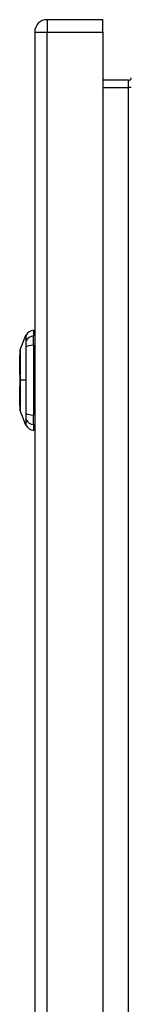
# Model space of a CAD drawing. Header units: inches. Extents: x 0 to 139, y -11 to 90.
# Tile 9 of 14: x 91.98 to 93.35, y 51.04 to 63.16. Entities that reach past the tile are written whole.
import ezdxf

# ---------------------------------------------------------------- set-up
doc = ezdxf.new("R2010")
doc.units = ezdxf.units.IN
doc.header["$LTSCALE"] = 8.352245
doc.header["$MEASUREMENT"] = 0
doc.layers.add('Visible Edges(ANSI)', color=7, linetype='Continuous', lineweight=25)
doc.layers.add('Visible Tangent Edges(ANSI)', color=7, linetype='Continuous', lineweight=25)

msp = doc.modelspace()

# ---------------------------------------------------------------- linework, layer by layer
at = {"layer": 'Visible Edges(ANSI)'}
for p, q in [((93.0011, 63.155), (92.3183, 63.155)), ((93.0011, 63.0026), (93.0011, 63.155)), ((92.1659, 63.0026), (92.1659, 32.1922)), ((93.0011, 63.0026), (93.0011, 32.1922)), ((93.318, 62.4089), (93.0011, 62.4089)), ((91.9881, 59.0905), (92.0587, 59.2721)), ((92.1494, 59.3344), (92.1494, 59.2634)), ((92.1494, 59.1478), (92.1494, 59.2634)), ((92.1494, 59.1478), (92.1494, 58.288)), ((92.1535, 59.1351), (92.1659, 59.1351)), ((91.9826, 58.792), (91.9826, 59.0323)), ((91.9826, 58.4034), (91.9826, 58.6438)), ((92.0587, 58.1637), (91.9881, 58.3453)), ((92.1494, 58.1724), (92.1494, 58.288)), ((92.1535, 58.3007), (92.1659, 58.3007)), ((92.1494, 58.1724), (92.1494, 58.1013))]:
    msp.add_line(p, q, dxfattribs=at)
at = {"layer": 'Visible Edges(ANSI)', "flags": 128}
msp.add_lwpolyline([(91.9878, 59.0886), (91.9878, 59.0882), (91.9878, 59.0868), (91.9877, 59.0846), (91.9877, 59.0815), (91.9877, 59.0775), (91.9877, 59.0727), (91.9877, 59.067), (91.9877, 59.0604), (91.9876, 59.053), (91.9876, 59.0448), (91.9876, 59.0359), (91.9876, 59.0261), (91.9876, 59.0157), (91.9875, 59.0046), (91.9875, 58.9927), (91.9875, 58.9802), (91.9875, 58.9671), (91.9875, 58.9533), (91.9876, 58.939), (91.9876, 58.9242), (91.9876, 58.9088), (91.9876, 58.8929), (91.9876, 58.8766), (91.9877, 58.86), (91.9877, 58.843), (91.9877, 58.8258), (91.9877, 58.8083), (91.9877, 58.7905), (91.9877, 58.7726), (91.9878, 58.7545), (91.9878, 58.7363), (91.9878, 58.7182), (91.9878, 58.7), (91.9878, 58.6819), (91.9877, 58.6638), (91.9877, 58.6458), (91.9877, 58.6279), (91.9877, 58.6103), (91.9877, 58.593), (91.9877, 58.5761), (91.9876, 58.5595), (91.9876, 58.5432), (91.9876, 58.5273), (91.9876, 58.5118), (91.9876, 58.4969), (91.9875, 58.4825), (91.9875, 58.4687), (91.9875, 58.4555), (91.9875, 58.443), (91.9875, 58.4312), (91.9876, 58.42), (91.9876, 58.4096), (91.9876, 58.3999), (91.9876, 58.3909), (91.9876, 58.3827), (91.9877, 58.3753), (91.9877, 58.3688), (91.9877, 58.3631), (91.9877, 58.3582), (91.9877, 58.3543), (91.9877, 58.3512), (91.9878, 58.3489), (91.9878, 58.3476), (91.9878, 58.3471)], dxfattribs=at)
at = {"layer": 'Visible Edges(ANSI)'}
for centre, radius, start, end in [((92.3183, 63.0026), 0.1524, 90, 180), ((93.318, 62.4413), 0.0324, 270, 0), ((92.0683, 59.2684), 0.0103, 150.27088, 158.74949), ((92.1665, 59.2123), 0.1233, 97.9413, 150.27088), ((92.1535, 59.1556), 0.0206, 258.46304, 270), ((91.995, 59.0323), 0.0123, 126.53659, 180), ((91.9929, 59.0886), 0.00514, 158.74949, 179.79123), ((91.995, 58.792), 0.0123, 180, 234.12577), ((91.995, 58.6438), 0.0123, 125.87422, 180), ((91.995, 58.4034), 0.0123, 180, 233.4634), ((91.9929, 58.3471), 0.00514, 180.20877, 201.25051), ((92.1535, 58.2801), 0.0206, 90, 101.53696), ((92.0683, 58.1674), 0.0103, 201.25051, 209.72912), ((92.1665, 58.2235), 0.1233, 209.72912, 262.0587)]:
    msp.add_arc(centre, radius, start, end, dxfattribs=at)
at = {"layer": 'Visible Tangent Edges(ANSI)'}
for p, q in [((92.3183, 63.155), (92.3183, 63.0026)), ((92.1659, 63.0026), (92.3183, 63.0026)), ((92.3183, 32.1922), (92.3183, 63.0026)), ((92.3183, 63.0026), (93.0011, 63.0026)), ((93.318, 62.3212), (93.318, 62.4089)), ((93.0011, 62.3212), (93.318, 62.3212)), ((93.3503, 62.3212), (93.318, 62.3212)), ((93.318, 32.8736), (93.318, 62.3212)), ((92.0587, 59.204), (92.0587, 59.2039)), ((92.1535, 59.1351), (92.1535, 58.3007)), ((92.0587, 59.1276), (92.0587, 59.1271)), ((91.9878, 58.7179), (91.9881, 58.7179)), ((92.0587, 58.7179), (91.9881, 58.7179)), ((92.0587, 58.3087), (92.0587, 58.3082)), ((92.0587, 58.2319), (92.0587, 58.2317))]:
    msp.add_line(p, q, dxfattribs=at)
at = {"layer": 'Visible Tangent Edges(ANSI)', "flags": 128}
for points in [[(92.0587, 59.2721), (92.0587, 59.272), (92.0587, 59.2716), (92.0587, 59.271), (92.0587, 59.2702), (92.0587, 59.2691), (92.0587, 59.2678), (92.0587, 59.2663), (92.0587, 59.2645), (92.0587, 59.2624), (92.0587, 59.2602), (92.0587, 59.2577), (92.0587, 59.2549), (92.0587, 59.252), (92.0587, 59.2487), (92.0587, 59.2453), (92.0587, 59.2416), (92.0587, 59.2377), (92.0587, 59.2336), (92.0587, 59.2292), (92.0587, 59.2246), (92.0587, 59.2198), (92.0587, 59.2148), (92.0587, 59.2095), (92.0587, 59.204)], [(92.0596, 59.206), (92.0596, 59.2115), (92.0596, 59.2167), (92.0596, 59.2217), (92.0596, 59.2265), (92.0596, 59.231), (92.0595, 59.2354), (92.0595, 59.2395), (92.0595, 59.2433), (92.0595, 59.247), (92.0595, 59.2504), (92.0595, 59.2536), (92.0595, 59.2565), (92.0594, 59.2592), (92.0594, 59.2617), (92.0594, 59.2639), (92.0594, 59.2659), (92.0594, 59.2677), (92.0594, 59.2692), (92.0594, 59.2705), (92.0594, 59.2716), (92.0594, 59.2724), (92.0594, 59.273), (92.0594, 59.2733), (92.0594, 59.2735)], [(92.0587, 59.2039), (92.0587, 59.2023), (92.0587, 59.2005), (92.0587, 59.1986), (92.0587, 59.1965), (92.0587, 59.1942), (92.0587, 59.1918), (92.0587, 59.1893), (92.0587, 59.1866), (92.0587, 59.1838), (92.0587, 59.1808), (92.0587, 59.1777), (92.0587, 59.1745), (92.0587, 59.1712), (92.0587, 59.1677), (92.0587, 59.1641), (92.0587, 59.1604), (92.0587, 59.1566), (92.0587, 59.1527), (92.0587, 59.1487), (92.0587, 59.1446), (92.0587, 59.1405), (92.0587, 59.1362), (92.0587, 59.1319), (92.0587, 59.1276)], [(92.0596, 59.1283), (92.0596, 59.1328), (92.0597, 59.1372), (92.0597, 59.1415), (92.0597, 59.1458), (92.0597, 59.1499), (92.0597, 59.154), (92.0597, 59.158), (92.0597, 59.1619), (92.0597, 59.1657), (92.0597, 59.1693), (92.0597, 59.1729), (92.0597, 59.1763), (92.0597, 59.1796), (92.0597, 59.1828), (92.0597, 59.1858), (92.0597, 59.1887), (92.0597, 59.1914), (92.0597, 59.194), (92.0597, 59.1964), (92.0597, 59.1986), (92.0597, 59.2007), (92.0597, 59.2027), (92.0596, 59.2044), (92.0596, 59.206)], [(91.9877, 59.0046), (91.9877, 59.0113), (91.9878, 59.0178), (91.9878, 59.024), (91.9878, 59.03), (91.9878, 59.0357), (91.9878, 59.0412), (91.9879, 59.0464), (91.9879, 59.0513), (91.9879, 59.056), (91.9879, 59.0604), (91.988, 59.0645), (91.988, 59.0683), (91.988, 59.0718), (91.988, 59.075), (91.988, 59.0779), (91.988, 59.0805), (91.9881, 59.0829), (91.9881, 59.0849), (91.9881, 59.0866), (91.9881, 59.088), (91.9881, 59.089), (91.9881, 59.0898), (91.9881, 59.0903), (91.9881, 59.0905)], [(92.0587, 59.1271), (92.0587, 59.1107), (92.0587, 59.0942), (92.0587, 59.0776), (92.0587, 59.0609), (92.0587, 59.0442), (92.0587, 59.0275), (92.0587, 59.0106), (92.0587, 58.9937), (92.0587, 58.9767), (92.0587, 58.9597), (92.0587, 58.9426), (92.0587, 58.9255), (92.0587, 58.9083), (92.0587, 58.8911), (92.0587, 58.8739), (92.0587, 58.8566), (92.0587, 58.8393), (92.0587, 58.822), (92.0587, 58.8046), (92.0587, 58.7873), (92.0587, 58.7699), (92.0587, 58.7526), (92.0587, 58.7352), (92.0587, 58.7179)], [(92.0596, 58.3075), (92.0596, 58.3405), (92.0596, 58.3739), (92.0595, 58.4076), (92.0595, 58.4416), (92.0595, 58.4758), (92.0595, 58.5102), (92.0594, 58.5447), (92.0594, 58.5794), (92.0594, 58.6141), (92.0594, 58.6489), (92.0594, 58.6836), (92.0594, 58.7184), (92.0594, 58.7531), (92.0594, 58.7878), (92.0594, 58.8226), (92.0594, 58.8572), (92.0594, 58.8918), (92.0595, 58.9263), (92.0595, 58.9605), (92.0595, 58.9946), (92.0595, 59.0284), (92.0596, 59.0619), (92.0596, 59.0953), (92.0596, 59.1283)], [(91.9877, 58.9555), (91.9877, 58.9577), (91.9877, 58.9599), (91.9877, 58.9621), (91.9877, 58.9643), (91.9877, 58.9664), (91.9877, 58.9686), (91.9877, 58.9707), (91.9877, 58.9728), (91.9877, 58.9749), (91.9877, 58.977), (91.9877, 58.9791), (91.9877, 58.9812), (91.9877, 58.9832), (91.9877, 58.9852), (91.9877, 58.9872), (91.9877, 58.9892), (91.9877, 58.9912), (91.9877, 58.9932), (91.9877, 58.9951), (91.9877, 58.997), (91.9877, 58.999), (91.9877, 59.0008), (91.9877, 59.0027), (91.9877, 59.0046)], [(91.9881, 58.7179), (91.9881, 58.7286), (91.9881, 58.7393), (91.9881, 58.75), (91.9881, 58.7607), (91.9881, 58.7714), (91.9881, 58.782), (91.9881, 58.7926), (91.988, 58.8031), (91.988, 58.8136), (91.988, 58.8239), (91.988, 58.8341), (91.988, 58.8442), (91.988, 58.8543), (91.9879, 58.8642), (91.9879, 58.874), (91.9879, 58.8837), (91.9879, 58.8932), (91.9878, 58.9027), (91.9878, 58.9119), (91.9878, 58.921), (91.9878, 58.9299), (91.9878, 58.9386), (91.9877, 58.9471), (91.9877, 58.9555)], [(91.9877, 58.4803), (91.9877, 58.4887), (91.9878, 58.4972), (91.9878, 58.506), (91.9878, 58.5149), (91.9878, 58.524), (91.9878, 58.5333), (91.9879, 58.5427), (91.9879, 58.5522), (91.9879, 58.5619), (91.9879, 58.5716), (91.988, 58.5815), (91.988, 58.5916), (91.988, 58.6017), (91.988, 58.6119), (91.988, 58.6223), (91.988, 58.6327), (91.9881, 58.6432), (91.9881, 58.6538), (91.9881, 58.6644), (91.9881, 58.6751), (91.9881, 58.6858), (91.9881, 58.6965), (91.9881, 58.7072), (91.9881, 58.7179)], [(92.0587, 58.7179), (92.0587, 58.7006), (92.0587, 58.6833), (92.0587, 58.6659), (92.0587, 58.6486), (92.0587, 58.6313), (92.0587, 58.614), (92.0587, 58.5967), (92.0587, 58.5794), (92.0587, 58.5621), (92.0587, 58.5448), (92.0587, 58.5276), (92.0587, 58.5104), (92.0587, 58.4933), (92.0587, 58.4762), (92.0587, 58.4591), (92.0587, 58.4421), (92.0587, 58.4252), (92.0587, 58.4083), (92.0587, 58.3915), (92.0587, 58.3748), (92.0587, 58.3581), (92.0587, 58.3415), (92.0587, 58.3251), (92.0587, 58.3087)], [(91.9877, 58.4312), (91.9877, 58.433), (91.9877, 58.4349), (91.9877, 58.4368), (91.9877, 58.4387), (91.9877, 58.4406), (91.9877, 58.4426), (91.9877, 58.4445), (91.9877, 58.4465), (91.9877, 58.4485), (91.9877, 58.4505), (91.9877, 58.4525), (91.9877, 58.4546), (91.9877, 58.4566), (91.9877, 58.4587), (91.9877, 58.4608), (91.9877, 58.4629), (91.9877, 58.465), (91.9877, 58.4671), (91.9877, 58.4693), (91.9877, 58.4715), (91.9877, 58.4737), (91.9877, 58.4759), (91.9877, 58.4781), (91.9877, 58.4803)], [(91.9881, 58.3453), (91.9881, 58.3455), (91.9881, 58.3459), (91.9881, 58.3467), (91.9881, 58.3478), (91.9881, 58.3492), (91.9881, 58.3509), (91.9881, 58.3529), (91.988, 58.3552), (91.988, 58.3579), (91.988, 58.3608), (91.988, 58.364), (91.988, 58.3675), (91.988, 58.3713), (91.9879, 58.3754), (91.9879, 58.3798), (91.9879, 58.3844), (91.9879, 58.3894), (91.9878, 58.3946), (91.9878, 58.4001), (91.9878, 58.4058), (91.9878, 58.4118), (91.9878, 58.418), (91.9877, 58.4245), (91.9877, 58.4312)], [(92.0587, 58.3082), (92.0587, 58.3038), (92.0587, 58.2995), (92.0587, 58.2953), (92.0587, 58.2911), (92.0587, 58.287), (92.0587, 58.283), (92.0587, 58.2792), (92.0587, 58.2754), (92.0587, 58.2717), (92.0587, 58.2681), (92.0587, 58.2646), (92.0587, 58.2613), (92.0587, 58.258), (92.0587, 58.2549), (92.0587, 58.252), (92.0587, 58.2491), (92.0587, 58.2465), (92.0587, 58.2439), (92.0587, 58.2415), (92.0587, 58.2393), (92.0587, 58.2372), (92.0587, 58.2353), (92.0587, 58.2335), (92.0587, 58.2319)], [(92.0596, 58.2297), (92.0596, 58.2313), (92.0597, 58.2331), (92.0597, 58.235), (92.0597, 58.2371), (92.0597, 58.2394), (92.0597, 58.2418), (92.0597, 58.2444), (92.0597, 58.2471), (92.0597, 58.25), (92.0597, 58.253), (92.0597, 58.2562), (92.0597, 58.2594), (92.0597, 58.2629), (92.0597, 58.2664), (92.0597, 58.2701), (92.0597, 58.2739), (92.0597, 58.2777), (92.0597, 58.2817), (92.0597, 58.2858), (92.0597, 58.29), (92.0597, 58.2943), (92.0597, 58.2986), (92.0596, 58.303), (92.0596, 58.3075)], [(92.0587, 58.2317), (92.0587, 58.2262), (92.0587, 58.221), (92.0587, 58.2159), (92.0587, 58.2111), (92.0587, 58.2065), (92.0587, 58.2021), (92.0587, 58.198), (92.0587, 58.1941), (92.0587, 58.1905), (92.0587, 58.187), (92.0587, 58.1838), (92.0587, 58.1808), (92.0587, 58.1781), (92.0587, 58.1756), (92.0587, 58.1733), (92.0587, 58.1713), (92.0587, 58.1695), (92.0587, 58.168), (92.0587, 58.1667), (92.0587, 58.1656), (92.0587, 58.1648), (92.0587, 58.1642), (92.0587, 58.1638), (92.0587, 58.1637)], [(92.0594, 58.1623), (92.0594, 58.1624), (92.0594, 58.1628), (92.0594, 58.1634), (92.0594, 58.1642), (92.0594, 58.1653), (92.0594, 58.1666), (92.0594, 58.1681), (92.0594, 58.1699), (92.0594, 58.1719), (92.0594, 58.1741), (92.0594, 58.1766), (92.0595, 58.1793), (92.0595, 58.1822), (92.0595, 58.1854), (92.0595, 58.1888), (92.0595, 58.1924), (92.0595, 58.1963), (92.0595, 58.2004), (92.0596, 58.2047), (92.0596, 58.2092), (92.0596, 58.214), (92.0596, 58.219), (92.0596, 58.2243), (92.0596, 58.2297)]]:
    msp.add_lwpolyline(points, dxfattribs=at)
at = {"layer": 'Visible Tangent Edges(ANSI)'}
for centre, major_axis, ratio, start_param, end_param in [((92.1665, 59.1477), (-0.1233, 0), 0.9468057, 4.8509908, 5.7603476), ((92.0685, 59.2012), (-0.0103, -0.0001), 0.9484053, 5.7517006, 5.9923469), ((92.1665, 59.1085), (-0.1233, 0), 0.3218057, 4.8509908, 5.7603476), ((92.0685, 59.1266), (-0.0103, 0), 0.3170474, 5.761322, 6.0019683), ((91.995, 58.792), (-0.0123, 0), 0.2357255, 5.3393177, 6.2831853), ((91.995, 58.6438), (-0.0123, 0), 0.2357255, 0, 0.9438675), ((92.0685, 58.3091), (-0.0103, 0), 0.3170474, 0.281217, 0.5218633), ((92.1665, 58.3273), (-0.1233, 0), 0.3218057, 0.5228377, 1.4321946), ((92.0685, 58.2346), (-0.0103, 0.0001), 0.9484053, 0.2908385, 0.5314847), ((92.1665, 58.288), (-0.1233, 0), 0.9468057, 0.5228377, 1.4321946)]:
    msp.add_ellipse(centre, major_axis=major_axis, ratio=ratio, start_param=start_param, end_param=end_param, dxfattribs=at)

doc.saveas('drawing.dxf')
